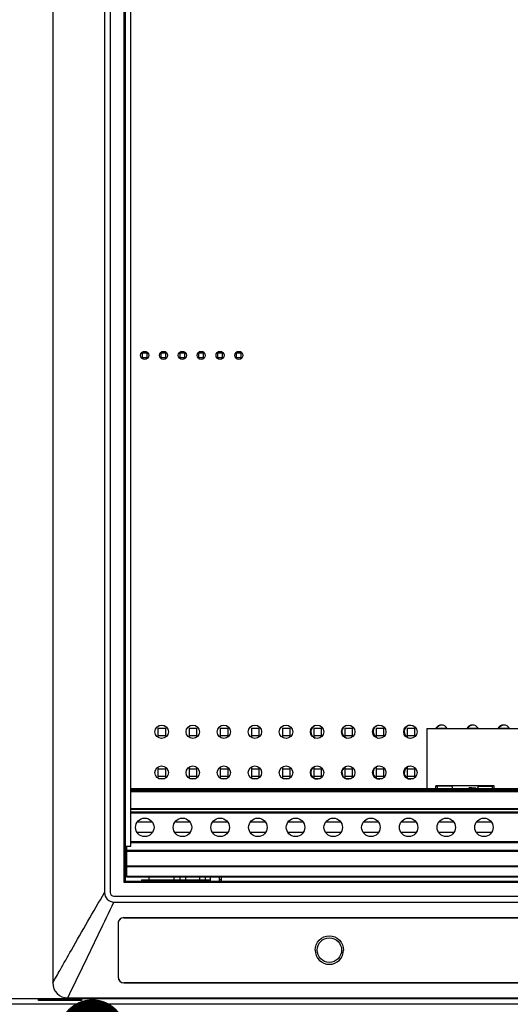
# Model space of a CAD drawing. Header units: inches. Extents: x 0 to 34, y 0 to 22.
# Tile 6 of 42: x 5.4 to 6.7, y 12.8 to 15.4. Entities that reach past the tile are written whole.
import ezdxf

# ---------------------------------------------------------------- set-up
doc = ezdxf.new("R2010")
doc.units = ezdxf.units.IN
doc.header["$LTSCALE"] = 1.87
doc.header["$MEASUREMENT"] = 0
doc.layers.get('0').update_dxf_attribs({"linetype": 'CONTINUOUS'})
for name, color, linetype in [('02___PRT_ALL_AXES', 7, 'CONTINUOUS'), ('0_COMPONENTS', 7, 'CONTINUOUS'), ('DETAIL', 7, 'CONTINUOUS')]:
    doc.layers.add(name, color=color, linetype=linetype)
doc.styles.get("Standard").update_dxf_attribs({"font": 'txt', "width": 0.8})
doc.dimstyles.get("Standard").update_dxf_attribs({"dimtxt": 0.125, "dimasz": 0.18, "dimexe": 0.125, "dimexo": 0.0625, "dimgap": 0.09, "dimtad": 0, "dimtih": 1, "dimtoh": 1, "dimzin": 4, "dimdsep": 46, "dimtxsty": 'STANDARD', "dimblk": '_FILLED', "dimblk1": '_FILLED', "dimblk2": '_FILLED', "dimcen": 0.09, "dimazin": 1, "dimtol": 1, "dimtp": 0.02, "dimtm": 0.02, "dimtfac": 1, "dimtofl": 0, "dimtmove": 0, "dimatfit": 3, "dimldrblk": '_FILLED', "dimfxl": 1, "dimtolj": 1, "dimtzin": 4, "dimarcsym": 0})

# ---------------------------------------------------------------- blocks, each defined once
blk = doc.blocks.new('_FILLED')
at = {"color": 0, "linetype": 'BYBLOCK'}
blk.add_solid([(0, 0), (-1, 0.174), (-1, -0.174)], dxfattribs=at)

msp = doc.modelspace()

# ---------------------------------------------------------------- linework, layer by layer
at = {"color": 7, "linetype": 'CONTINUOUS'}
for p, q in [((5.44405, 15.96505), (5.44405, 12.88855)), ((5.58155, 15.89005), (5.58155, 13.12805)), ((5.59638, 15.88971), (5.59638, 13.12838)), ((5.63321, 13.15521), (5.63321, 15.86289)), ((5.63605, 15.86005), (5.63605, 13.15805)), ((5.6818, 14.5447), (5.6818, 14.56194)), ((5.6943, 14.55957), (5.6818, 14.55957)), ((5.6943, 14.5447), (5.6943, 14.56194)), ((5.7318, 14.5447), (5.7318, 14.56194)), ((5.7443, 14.55957), (5.7318, 14.55957)), ((5.7443, 14.5447), (5.7443, 14.56194)), ((5.7818, 14.5447), (5.7818, 14.56194)), ((5.7943, 14.55957), (5.7818, 14.55957)), ((5.7943, 14.5447), (5.7943, 14.56194)), ((5.8318, 14.5447), (5.8318, 14.56194)), ((5.8443, 14.55957), (5.8318, 14.55957)), ((5.8443, 14.5447), (5.8443, 14.56194)), ((5.8818, 14.5447), (5.8818, 14.56194)), ((5.8943, 14.55957), (5.8818, 14.55957)), ((5.8943, 14.5447), (5.8943, 14.56194)), ((5.9318, 14.5447), (5.9318, 14.56194)), ((5.9443, 14.55957), (5.9318, 14.55957)), ((5.9443, 14.5447), (5.9443, 14.56194)), ((5.6943, 14.54707), (5.6818, 14.54707)), ((5.7443, 14.54707), (5.7318, 14.54707)), ((5.7943, 14.54707), (5.7818, 14.54707)), ((5.8443, 14.54707), (5.8318, 14.54707)), ((5.8943, 14.54707), (5.8818, 14.54707)), ((5.9443, 14.54707), (5.9318, 14.54707)), ((5.72321, 13.56463), (5.74289, 13.56463)), ((5.72321, 13.56463), (5.72321, 13.54046)), ((5.74289, 13.56463), (5.74289, 13.54046)), ((5.80588, 13.56463), (5.82557, 13.56463)), ((5.80588, 13.56463), (5.80588, 13.54034)), ((5.82557, 13.56463), (5.82557, 13.54058)), ((5.88856, 13.56463), (5.90825, 13.56463)), ((5.88856, 13.56463), (5.88856, 13.54022)), ((5.90825, 13.56463), (5.90825, 13.5407)), ((5.97124, 13.56463), (5.99092, 13.56463)), ((5.97124, 13.56463), (5.97124, 13.54011)), ((5.99092, 13.56463), (5.99092, 13.54082)), ((6.05391, 13.56463), (6.0736, 13.56463)), ((6.05391, 13.56463), (6.05391, 13.53999)), ((6.0736, 13.56463), (6.0736, 13.54093)), ((6.13659, 13.56463), (6.15628, 13.56463)), ((6.13659, 13.56463), (6.13659, 13.53987)), ((6.15628, 13.56463), (6.15628, 13.54105)), ((6.21927, 13.56463), (6.23895, 13.56463)), ((6.21927, 13.56463), (6.21927, 13.53975)), ((6.23895, 13.56463), (6.23895, 13.54117)), ((6.30195, 13.56463), (6.32163, 13.56463)), ((6.30195, 13.56463), (6.30195, 13.53963)), ((6.32163, 13.56463), (6.32163, 13.54129)), ((6.38462, 13.56463), (6.40431, 13.56463)), ((6.38462, 13.56463), (6.38462, 13.53951)), ((6.40431, 13.56463), (6.40431, 13.54141)), ((6.43679, 13.56336), (6.83881, 13.56336)), ((6.43679, 13.56336), (6.43679, 13.40457)), ((6.4673, 13.56463), (6.48699, 13.56463)), ((6.4673, 13.56463), (6.4673, 13.56336)), ((6.48699, 13.56463), (6.48699, 13.56336)), ((6.54998, 13.56463), (6.56966, 13.56463)), ((6.54998, 13.56463), (6.54998, 13.56336)), ((6.56966, 13.56463), (6.56966, 13.56336)), ((6.63265, 13.56463), (6.65234, 13.56463)), ((6.63265, 13.56463), (6.63265, 13.56336)), ((6.65234, 13.56463), (6.65234, 13.56336)), ((5.72321, 13.54495), (5.74289, 13.54495)), ((5.80588, 13.54495), (5.82557, 13.54495)), ((5.88856, 13.54495), (5.90825, 13.54495)), ((5.97124, 13.54495), (5.99092, 13.54495)), ((6.05391, 13.54495), (6.0736, 13.54495)), ((6.13659, 13.54495), (6.15628, 13.54495)), ((6.21927, 13.54495), (6.23895, 13.54495)), ((6.30195, 13.54495), (6.32163, 13.54495)), ((6.38462, 13.54495), (6.40431, 13.54495)), ((5.72321, 13.46068), (5.72321, 13.43196)), ((5.72321, 13.45637), (5.74289, 13.45637)), ((5.74289, 13.46068), (5.74289, 13.43196)), ((5.80588, 13.4608), (5.80588, 13.43184)), ((5.80588, 13.45637), (5.82557, 13.45637)), ((5.82557, 13.46056), (5.82557, 13.43208)), ((5.88856, 13.46092), (5.88856, 13.43172)), ((5.88856, 13.45637), (5.90825, 13.45637)), ((5.90825, 13.46045), (5.90825, 13.4322)), ((5.97124, 13.46104), (5.97124, 13.43161)), ((5.97124, 13.45637), (5.99092, 13.45637)), ((5.99092, 13.46033), (5.99092, 13.43232)), ((6.05391, 13.46116), (6.05391, 13.43149)), ((6.05391, 13.45637), (6.0736, 13.45637)), ((6.0736, 13.46021), (6.0736, 13.43243)), ((6.13659, 13.46127), (6.13659, 13.43137)), ((6.13659, 13.45637), (6.15628, 13.45637)), ((6.15628, 13.46009), (6.15628, 13.43255)), ((6.21927, 13.46139), (6.21927, 13.43125)), ((6.21927, 13.45637), (6.23895, 13.45637)), ((6.23895, 13.45997), (6.23895, 13.43267)), ((6.30195, 13.46151), (6.30195, 13.43113)), ((6.30195, 13.45637), (6.32163, 13.45637)), ((6.32163, 13.45985), (6.32163, 13.43279)), ((6.38462, 13.46163), (6.38462, 13.43101)), ((6.38462, 13.45637), (6.40431, 13.45637)), ((6.40431, 13.45974), (6.40431, 13.43291)), ((5.72321, 13.43668), (5.74289, 13.43668)), ((5.72498, 13.43077), (5.74112, 13.43077)), ((5.80588, 13.43668), (5.82557, 13.43668)), ((5.80748, 13.43077), (5.82362, 13.43077)), ((5.88856, 13.43668), (5.90825, 13.43668)), ((5.88998, 13.43077), (5.90612, 13.43077)), ((5.97124, 13.43668), (5.99092, 13.43668)), ((5.97248, 13.43077), (5.98862, 13.43077)), ((6.05391, 13.43668), (6.0736, 13.43668)), ((6.05498, 13.43077), (6.07112, 13.43077)), ((6.13659, 13.43668), (6.15628, 13.43668)), ((6.13748, 13.43077), (6.15362, 13.43077)), ((6.21927, 13.43668), (6.23895, 13.43668)), ((6.21998, 13.43077), (6.23612, 13.43077)), ((6.30195, 13.43668), (6.32163, 13.43668)), ((6.30248, 13.43077), (6.31862, 13.43077)), ((6.38462, 13.43668), (6.40431, 13.43668)), ((6.38498, 13.43077), (6.40112, 13.43077)), ((5.65155, 13.40457), (8.4358, 13.40457)), ((5.65155, 13.40207), (8.4358, 13.40207)), ((6.61562, 13.41154), (6.46047, 13.41154)), ((6.46047, 13.41154), (6.46498, 13.4105)), ((6.46047, 13.40457), (6.46047, 13.41154)), ((6.50289, 13.4105), (6.46496, 13.4105)), ((6.46496, 13.40492), (6.46496, 13.4105)), ((6.50289, 13.4105), (6.50486, 13.40457)), ((6.57321, 13.4105), (6.57123, 13.40457)), ((6.57321, 13.4105), (6.61112, 13.4105)), ((6.61112, 13.4105), (6.61562, 13.41154)), ((6.61112, 13.40492), (6.61112, 13.4105)), ((6.61562, 13.40457), (6.61562, 13.41154)), ((5.65155, 13.39857), (8.4358, 13.39857)), ((5.65155, 13.39607), (8.4358, 13.39607)), ((8.4358, 13.35057), (5.65155, 13.35057)), ((8.4358, 13.34807), (5.65155, 13.34807)), ((5.65155, 13.34232), (8.4358, 13.34232)), ((5.65155, 13.33982), (8.4358, 13.33982)), ((5.70845, 13.31482), (5.66815, 13.31482)), ((5.80845, 13.31482), (5.76815, 13.31482)), ((5.90845, 13.31482), (5.86815, 13.31482)), ((6.00845, 13.31482), (5.96815, 13.31482)), ((6.10845, 13.31482), (6.06815, 13.31482)), ((6.20845, 13.31482), (6.16815, 13.31482)), ((6.30845, 13.31482), (6.26815, 13.31482)), ((6.40845, 13.31482), (6.36815, 13.31482)), ((6.50845, 13.31482), (6.46815, 13.31482)), ((6.60845, 13.31482), (6.56815, 13.31482)), ((5.70845, 13.28732), (5.66815, 13.28732)), ((5.80845, 13.28732), (5.76815, 13.28732)), ((5.90845, 13.28732), (5.86815, 13.28732)), ((6.00845, 13.28732), (5.96815, 13.28732)), ((6.10845, 13.28732), (6.06815, 13.28732)), ((6.20845, 13.28732), (6.16815, 13.28732)), ((6.30845, 13.28732), (6.26815, 13.28732)), ((6.40845, 13.28732), (6.36815, 13.28732)), ((6.50845, 13.28732), (6.46815, 13.28732)), ((6.60845, 13.28732), (6.56815, 13.28732)), ((5.6408, 13.23841), (5.6408, 13.25155)), ((8.4358, 13.26232), (5.65155, 13.26232)), ((8.4358, 13.25982), (5.65155, 13.25982)), ((5.63605, 13.24057), (8.44105, 13.24057)), ((5.6408, 13.23807), (8.4358, 13.23807)), ((5.6408, 13.16857), (5.6408, 13.23807)), ((8.4358, 13.19857), (5.6408, 13.19857)), ((8.4358, 13.19607), (5.6408, 13.19607)), ((8.4358, 13.17107), (5.6408, 13.17107)), ((8.4358, 13.16857), (5.6408, 13.16857)), ((5.69958, 13.16202), (5.69958, 13.16857)), ((5.76651, 13.16202), (5.76651, 13.16857)), ((5.78226, 13.16202), (5.78226, 13.16857)), ((5.79702, 13.16202), (5.79702, 13.16857)), ((5.83443, 13.16202), (5.83443, 13.16857)), ((5.84919, 13.16202), (5.84919, 13.16857)), ((5.86295, 13.15805), (5.86295, 13.16857)), ((5.89195, 13.15805), (5.89195, 13.16857)), ((5.63605, 13.15805), (5.63321, 13.15521)), ((8.44388, 13.15521), (5.63321, 13.15521)), ((5.63605, 13.15805), (8.44105, 13.15805)), ((5.6799, 13.16202), (5.86295, 13.16202)), ((5.6799, 13.16202), (5.6799, 13.15805)), ((5.72813, 13.16202), (5.72813, 13.15805)), ((5.73797, 13.16202), (5.73797, 13.15805)), ((5.80539, 13.16202), (5.80539, 13.15805)), ((5.81523, 13.16202), (5.81523, 13.15805)), ((5.81622, 13.16202), (5.81622, 13.15805)), ((5.82606, 13.16202), (5.82606, 13.15805)), ((5.89195, 13.16202), (5.88695, 13.16202)), ((5.58181, 13.12805), (5.58155, 13.12805)), ((5.60638, 13.11839), (8.47071, 13.11839)), ((5.60655, 13.10331), (5.60655, 13.10305)), ((5.60655, 13.10305), (8.47155, 13.10305)), ((5.61727, 13.04612), (5.61744, 13.04612)), ((5.6328, 13.06167), (5.6328, 13.06149)), ((5.6328, 13.06167), (8.4453, 13.06167)), ((5.6328, 13.06149), (8.4453, 13.06149)), ((5.61782, 12.90362), (5.61764, 12.90362)), ((5.6328, 12.88869), (8.4453, 12.88869)), ((5.6328, 12.88869), (5.6328, 12.88852)), ((8.4453, 12.88853), (5.6328, 12.88853)), ((8.72136, 12.8317), (3.71073, 12.8317)), ((3.7315, 12.84712), (8.7006, 12.84712)), ((5.4061, 12.84205), (5.4061, 12.84699)), ((5.40767, 12.84362), (5.4061, 12.84205)), ((5.52, 12.84205), (5.4061, 12.84205)), ((5.40767, 12.84362), (5.40767, 12.84699)), ((5.40767, 12.84379), (5.41489, 12.84524)), ((5.41355, 12.84699), (5.42327, 12.84537)), ((5.41489, 12.84524), (5.51121, 12.84524)), ((5.50383, 12.84537), (5.42327, 12.84537)), ((5.48405, 12.84855), (8.59405, 12.84855)), ((5.50383, 12.84537), (5.51355, 12.84699)), ((5.51843, 12.84379), (5.51121, 12.84524)), ((5.51843, 12.84699), (5.51843, 12.84362)), ((5.51843, 12.84362), (5.52, 12.84205)), ((5.52, 12.84699), (5.52, 12.84205))]:
    msp.add_line(p, q, dxfattribs=at)
at = {"color": 3, "linetype": 'CONTINUOUS'}
msp.add_line((5.88695, 13.15805), (5.88695, 13.16857), dxfattribs=at)
at = {"color": 7, "linetype": 'CONTINUOUS'}
for centre in [(5.6883, 13.30107), (5.7883, 13.30107), (5.8883, 13.30107), (5.9883, 13.30107), (6.0883, 13.30107), (6.1883, 13.30107), (6.2883, 13.30107), (6.3883, 13.30107), (6.4883, 13.30107), (6.5883, 13.30107)]:
    msp.add_circle(centre, 0.0245, dxfattribs=at)
at = {"color": 40, "linetype": 'CONTINUOUS'}
for centre, start, end in [((6.14643, 13.55479), 107.36751, 250.99755), ((6.14643, 13.44652), 112.31316, 271.00706)]:
    msp.add_arc(centre, 0.01772, start, end, dxfattribs=at)
at = {"color": 4, "linetype": 'CONTINUOUS'}
for centre, start, end in [((6.22911, 13.55479), 106.21167, 251.80579), ((6.31179, 13.55479), 104.64223, 252.87811), ((6.39447, 13.55479), 93.0721, 254.03395), ((6.47714, 13.55479), 93.54579, 151.08055), ((6.55982, 13.55479), 93.95806, 151.08055), ((6.6425, 13.55479), 94.36238, 151.08055), ((6.22911, 13.44652), 111.69095, 270.43406), ((6.31179, 13.44652), 111.06874, 269.86106), ((6.39447, 13.44652), 110.44653, 269.28806)]:
    msp.add_arc(centre, 0.01772, start, end, dxfattribs=at)
at = {"color": 7, "linetype": 'CONTINUOUS'}
for centre, radius, start, end in [((5.60655, 13.12805), 0.025, 180, 270), ((5.6328, 13.04614), 0.01553, 89.99511, 180.06821), ((69.17258, 13.14216), 63.55539, 180.086585, 180.2150505), ((5.6328, 13.04614), 0.01535, 89.99516, 180.06909), ((69.74542, 13.14504), 64.12805, 180.0883862, 180.2157046), ((6.17805, 12.97548), 0.03771, 180.17501, 359.82499), ((5.48405, 12.88855), 0.04, 180, 270), ((5.6328, 12.90367), 0.01516, 180.20508, 269.99846), ((5.6328, 12.90367), 0.01498, 180.20478, 269.99803)]:
    msp.add_arc(centre, radius, start, end, dxfattribs=at)
for centre, major_axis, ratio, start_param, end_param in [((6.53805, 13.40457), (0.03, 0), 0.0524078, 0.0000023, 1.225954), ((5.60639, 13.12839), (-0.00707, -0.00707), 0.9996955, -0.7852459, 0.7852459)]:
    msp.add_ellipse(centre, major_axis=major_axis, ratio=ratio, start_param=start_param, end_param=end_param, dxfattribs=at)
for points, knots in [([(5.44405, 12.88855), (5.45069, 12.89982), (5.46704, 12.92881), (5.51229, 13.00898), (5.55169, 13.07743), (5.58155, 13.12805)], [0, 0, 0, 0, 0.1420905, 0.3615632, 1, 1, 1, 1]), ([(5.48405, 12.84855), (5.49872, 12.87927), (5.53992, 12.96392), (5.58065, 13.04881), (5.60655, 13.10305)], [0, 0, 0, 0, 0.3615935, 1, 1, 1, 1]), ([(6.14034, 12.97537), (6.14031, 12.98497), (6.14841, 13.00506), (6.17805, 13.01724), (6.20768, 13.00506), (6.21579, 12.98497), (6.21576, 12.97537)], [0, 0, 0, 0, 0.24916, 0.5000002, 0.7508405, 1, 1, 1, 1])]:
    msp.add_open_spline(points, degree=3, knots=knots, dxfattribs=at)
at = {"layer": '02___PRT_ALL_AXES', "color": 7, "linetype": 'CONTINUOUS'}
for p, q in [((5.65155, 13.25155), (5.65155, 15.76655)), ((5.63605, 13.25155), (5.65155, 13.25155))]:
    msp.add_line(p, q, dxfattribs=at)
msp.add_circle((6.17805, 12.97537), 0.0325, dxfattribs=at)
at = {"layer": '0_COMPONENTS', "color": 7, "linetype": 'CONTINUOUS'}
for centre, radius in [((5.68805, 14.55332), 0.01075), ((5.73805, 14.55332), 0.01075), ((5.78805, 14.55332), 0.01075), ((5.83805, 14.55332), 0.01075), ((5.88805, 14.55332), 0.01075), ((5.93805, 14.55332), 0.01075), ((5.73305, 13.55482), 0.01775), ((5.81555, 13.55482), 0.01775), ((5.89805, 13.55482), 0.01775), ((5.98055, 13.55482), 0.01775), ((6.06305, 13.55482), 0.01775), ((6.14555, 13.55482), 0.01775), ((6.22805, 13.55482), 0.01775), ((6.31055, 13.55482), 0.01775), ((6.39305, 13.55482), 0.01775), ((5.73305, 13.44632), 0.01775), ((5.81555, 13.44632), 0.01775), ((5.89805, 13.44632), 0.01775), ((5.98055, 13.44632), 0.01775), ((6.06305, 13.44632), 0.01775), ((6.14555, 13.44632), 0.01775), ((6.22805, 13.44632), 0.01775), ((6.31055, 13.44632), 0.01775), ((6.39305, 13.44632), 0.01775)]:
    msp.add_circle(centre, radius, dxfattribs=at)
for centre in [(6.47555, 13.55482), (6.55805, 13.55482), (6.64055, 13.55482)]:
    msp.add_arc(centre, 0.01775, 29.26107, 150.73893, dxfattribs=at)

# ---------------------------------------------------------------- leaders
at = {"layer": 'DETAIL', "color": 2, "linetype": 'CONTINUOUS'}
msp.add_leader([(5.54915, 12.75488), (6.15507, 11.68432)], dimstyle='STANDARD', override={"dimtad": 0, "dimldrblk": 'DOT'}, dxfattribs=at)

doc.saveas('drawing.dxf')
